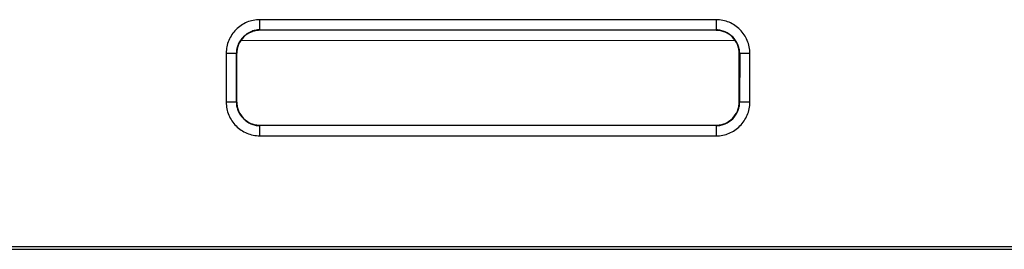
# Model space of a CAD drawing. Header units: millimetres. Extents: x -206 to 633, y -81 to 435.
# Tile 35 of 43: x 425.29 to 444.62, y 98.73 to 103.24. Entities that reach past the tile are written whole.
import ezdxf

# ---------------------------------------------------------------- set-up
doc = ezdxf.new("R2010")
doc.units = ezdxf.units.MM
doc.header["$LTSCALE"] = 23.1
doc.layers.add('06_ALL_SURFS', color=7, linetype='CONTINUOUS')

msp = doc.modelspace()

# ---------------------------------------------------------------- linework, layer by layer
at = {"layer": '06_ALL_SURFS', "color": 4}
for p, q in [((438.969, 103.24), (430.007, 103.241)), ((430.007, 103.032), (430.007, 103.241)), ((438.969, 103.24), (438.969, 103.031)), ((430.007, 103.041), (438.969, 103.04)), ((429.348, 102.582), (429.557, 102.582)), ((429.348, 102.582), (429.348, 101.62)), ((429.548, 101.62), (429.548, 102.582)), ((439.419, 102.581), (439.628, 102.581)), ((439.428, 102.581), (439.427, 101.619)), ((439.627, 101.619), (439.628, 102.581)), ((429.556, 101.62), (429.348, 101.62)), ((439.627, 101.619), (439.419, 101.619)), ((430.007, 100.961), (430.007, 101.17)), ((438.968, 101.16), (430.007, 101.161)), ((438.968, 101.169), (438.968, 100.96)), ((430.007, 100.961), (438.968, 100.96))]:
    msp.add_line(p, q, dxfattribs=at)
at = {"layer": '06_ALL_SURFS', "color": 7}
for p, q in [((438.969, 103.031), (430.007, 103.032)), ((439.342, 102.828), (429.634, 102.829)), ((429.556, 101.62), (429.557, 102.582)), ((439.419, 101.619), (439.419, 102.581)), ((430.007, 101.17), (438.968, 101.169)), ((447.581, 98.781), (421.396, 98.784)), ((421.396, 98.736), (447.581, 98.733))]:
    msp.add_line(p, q, dxfattribs=at)
at = {"layer": '06_ALL_SURFS', "color": 4}
for points, knots in [([(430.007, 103.241), (429.964, 103.24), (429.878, 103.232), (429.754, 103.194), (429.64, 103.132), (429.539, 103.049), (429.457, 102.949), (429.395, 102.835), (429.357, 102.711), (429.348, 102.625), (429.348, 102.582)], [0, 0, 0, 0, 0.124912, 0.249991, 0.374992, 0.499986, 0.624992, 0.750001, 0.87508, 1, 1, 1, 1]), ([(439.628, 102.581), (439.627, 102.623), (439.619, 102.71), (439.581, 102.834), (439.519, 102.948), (439.436, 103.048), (439.336, 103.131), (439.222, 103.193), (439.098, 103.231), (439.012, 103.239), (438.969, 103.24)], [0, 0, 0, 0, 0.124912, 0.249991, 0.374992, 0.499986, 0.624992, 0.750001, 0.87508, 1, 1, 1, 1]), ([(430.007, 103.041), (429.977, 103.041), (429.916, 103.034), (429.802, 102.997), (429.677, 102.911), (429.591, 102.786), (429.554, 102.672), (429.548, 102.612), (429.548, 102.582)], [0, 0, 0, 0, 0.127331, 0.252585, 0.500456, 0.748169, 0.873156, 1, 1, 1, 1]), ([(439.428, 102.581), (439.428, 102.611), (439.421, 102.671), (439.384, 102.785), (439.298, 102.91), (439.173, 102.996), (439.059, 103.033), (438.999, 103.04), (438.969, 103.04)], [0, 0, 0, 0, 0.127331, 0.252585, 0.500456, 0.748169, 0.873156, 1, 1, 1, 1]), ([(429.348, 101.62), (429.348, 101.577), (429.357, 101.491), (429.395, 101.367), (429.457, 101.253), (429.539, 101.153), (429.639, 101.07), (429.753, 101.008), (429.877, 100.97), (429.964, 100.961), (430.007, 100.961)], [0, 0, 0, 0, 0.124912, 0.249991, 0.374992, 0.499986, 0.624992, 0.750001, 0.87508, 1, 1, 1, 1]), ([(429.548, 101.62), (429.548, 101.59), (429.554, 101.529), (429.591, 101.415), (429.677, 101.29), (429.802, 101.204), (429.916, 101.167), (429.976, 101.161), (430.007, 101.161)], [0, 0, 0, 0, 0.127331, 0.252585, 0.500456, 0.748169, 0.873156, 1, 1, 1, 1]), ([(438.968, 100.96), (439.011, 100.96), (439.098, 100.969), (439.222, 101.007), (439.336, 101.069), (439.436, 101.151), (439.518, 101.251), (439.58, 101.365), (439.619, 101.49), (439.627, 101.576), (439.627, 101.619)], [0, 0, 0, 0, 0.124912, 0.249991, 0.374992, 0.499986, 0.624992, 0.750001, 0.87508, 1, 1, 1, 1]), ([(438.968, 101.16), (438.999, 101.16), (439.059, 101.166), (439.173, 101.203), (439.298, 101.289), (439.384, 101.414), (439.421, 101.528), (439.427, 101.589), (439.427, 101.619)], [0, 0, 0, 0, 0.127331, 0.252585, 0.500456, 0.748169, 0.873156, 1, 1, 1, 1])]:
    msp.add_open_spline(points, degree=3, knots=knots, dxfattribs=at)
at = {"layer": '06_ALL_SURFS', "color": 7}
for points in [[(430.007, 103.032), (429.978, 103.032), (429.919, 103.026), (429.806, 102.991), (429.682, 102.906), (429.598, 102.782), (429.563, 102.67), (429.557, 102.611), (429.557, 102.582)], [(439.419, 102.581), (439.419, 102.61), (439.413, 102.669), (439.378, 102.781), (439.293, 102.905), (439.169, 102.99), (439.057, 103.025), (438.998, 103.031), (438.969, 103.031)], [(429.556, 101.62), (429.556, 101.591), (429.563, 101.532), (429.598, 101.419), (429.682, 101.295), (429.806, 101.211), (429.918, 101.176), (429.977, 101.17), (430.007, 101.17)], [(438.968, 101.169), (438.998, 101.169), (439.057, 101.175), (439.169, 101.21), (439.293, 101.294), (439.378, 101.418), (439.413, 101.531), (439.419, 101.589), (439.419, 101.619)]]:
    msp.add_open_spline(points, degree=3, knots=[0, 0, 0, 0, 0.125203, 0.250628, 0.500014, 0.749394, 0.874804, 1, 1, 1, 1], dxfattribs=at)

doc.saveas('drawing.dxf')
